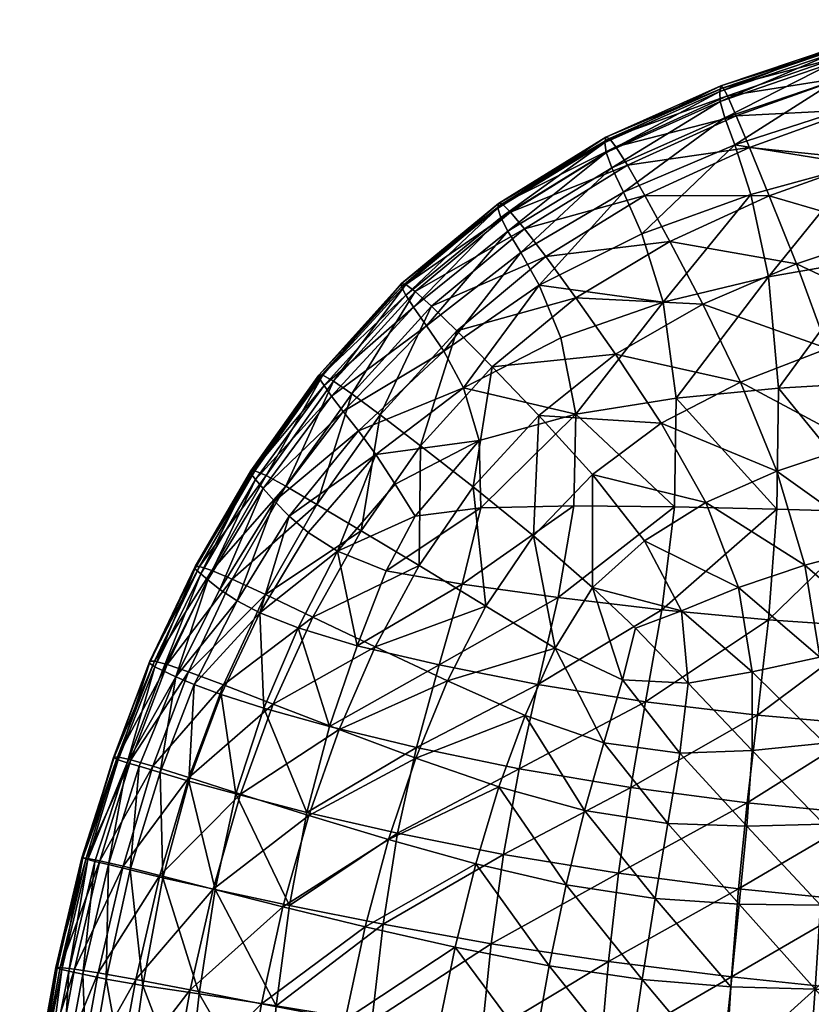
# Model space of a CAD drawing. Header units: inches. Extents: x -51.7 to 3.5, y -12.5 to 12.3.
# Tile 10 of 71: x -51.5 to -46, y 5 to 11.8. Entities that reach past the tile are written whole.
import ezdxf

# ---------------------------------------------------------------- set-up
doc = ezdxf.new("R2010")
doc.units = ezdxf.units.IN
doc.header["$MEASUREMENT"] = 0
doc.layers.add('AFUCH-3-STUP', color=5, linetype='Continuous')

msp = doc.modelspace()

# ---------------------------------------------------------------- meshes
at = {"layer": 'AFUCH-3-STUP'}
mesh = msp.add_polyface(dxfattribs=at)
corners = [(-45.5431, 10.1357, 13.978), (-45.6427, 10.7851, 14.1994), (-44.9312, 10.9358, 14.1837), (-45.7386, 11.1698, 14.4066), (-45.0233, 11.3582, 14.3981), (-46.3928, 10.5784, 14.223), (-46.5033, 10.9225, 14.4236), (-45.7929, 11.3755, 14.6126), (-47.1469, 10.3074, 14.2583), (-47.2726, 10.5949, 14.4496), (-47.3539, 10.7643, 14.6699), (-46.5713, 11.1106, 14.6354), (-47.3945, 10.8695, 14.9352), (-48.0731, 10.3255, 14.7042), (-46.6042, 11.2235, 14.879), (-45.8195, 11.493, 14.8414), (-45.0988, 11.6967, 14.8257), (-47.4027, 10.9387, 15.2252), (-46.6065, 11.2917, 15.1602), (-45.8219, 11.5576, 15.1103), (-45.1023, 11.7569, 15.0858), (-47.395, 10.9766, 15.5334), (-46.5997, 11.3319, 15.469), (-45.8191, 11.5937, 15.41), (-45.1031, 11.7885, 15.3733), (-47.3707, 10.9661, 15.8291), (-48.139, 10.5176, 15.5818), (-46.5841, 11.3169, 15.7858), (-45.8157, 11.5783, 15.736), (-45.1003, 11.7792, 15.6994), (-47.3258, 10.909, 16.0858), (-48.1139, 10.514, 15.862), (-46.5548, 11.2616, 16.0652), (-45.7947, 11.5255, 16.028), (-45.082, 11.7328, 16.0059), (-47.2452, 10.7815, 16.2689), (-48.0557, 10.4579, 16.1003), (-46.4941, 11.124, 16.2566), (-45.7498, 11.3882, 16.2406), (-45.0418, 11.5964, 16.2326), (-47.1255, 10.5712, 16.4154), (-46.4019, 10.9047, 16.4068), (-45.6786, 11.1656, 16.396), (-44.9791, 11.3696, 16.3911), (-46.2644, 10.5693, 16.5464), (-45.5681, 10.8188, 16.5411), (-44.8833, 11.0123, 16.5353)]
mesh.append_faces([[corners[k] for k in face] for face in [(0, 1, 2), (1, 5, 6), (6, 5, 8), (17, 21, 22), (18, 22, 23), (19, 23, 24), (25, 21, 26), (21, 25, 27), (27, 22, 21), (22, 27, 28), (28, 23, 22), (23, 28, 29), (32, 27, 25), (33, 28, 27), (41, 44, 45), (42, 45, 46)]], dxfattribs={"vtx0": -1, "vtx1": -1, "vtx2": -1})
mesh.append_faces([[corners[k] for k in face] for face in [(1, 3, 4), (8, 9, 6), (9, 10, 11), (11, 6, 9), (6, 11, 7), (7, 3, 6), (12, 10, 13), (10, 12, 14), (14, 11, 10), (11, 14, 15), (15, 7, 11), (7, 15, 16), (12, 17, 18), (18, 14, 12), (14, 18, 19), (19, 15, 14), (15, 19, 20), (22, 18, 17), (23, 19, 18), (24, 20, 19), (30, 25, 31), (25, 30, 32), (27, 32, 33), (28, 33, 34), (35, 30, 36), (30, 35, 37), (37, 32, 30), (32, 37, 38), (38, 33, 32), (33, 38, 39), (35, 40, 41), (41, 37, 35), (37, 41, 42), (42, 38, 37), (38, 42, 43), (44, 41, 40), (45, 42, 41)]], dxfattribs={"vtx0": -1, "vtx2": -1})
mesh.append_faces([[corners[k] for k in face] for face in [(6, 3, 1), (4, 3, 7)]], dxfattribs={"vtx1": -1, "vtx2": -1})
mesh = msp.add_polyface(dxfattribs=at)
corners = [(-48.3805, 9.2416, 14.2148), (-47.7063, 9.587, 14.1367), (-47.6036, 9.0583, 13.9946), (-48.517, 9.4947, 14.3497), (-47.8577, 9.9516, 14.2989), (-49.1079, 8.9429, 14.4126), (-48.6364, 9.6705, 14.5161), (-47.9838, 10.1771, 14.4821), (-49.2124, 9.0778, 14.5671), (-47.2726, 10.5949, 14.4496), (-48.7271, 9.7991, 14.7378), (-48.0731, 10.3255, 14.7042), (-49.2934, 9.1836, 14.7803), (-47.3539, 10.7643, 14.6699), (-48.7801, 9.8821, 15.0145), (-48.1218, 10.4199, 14.9795), (-49.3454, 9.2572, 15.0466), (-47.3945, 10.8695, 14.9352), (-48.8105, 9.9406, 15.3157), (-48.1422, 10.4852, 15.279), (-49.3812, 9.3097, 15.3396), (-47.4027, 10.9387, 15.2252), (-48.8092, 9.9637, 15.6146), (-48.139, 10.5176, 15.5818), (-49.3814, 9.33, 15.6311), (-47.395, 10.9766, 15.5334), (-48.7806, 9.9564, 15.8865), (-48.1139, 10.514, 15.862), (-49.3541, 9.3284, 15.8975), (-47.3707, 10.9661, 15.8291), (-48.714, 9.9072, 16.1109), (-48.0557, 10.4579, 16.1003), (-49.2797, 9.2869, 16.1183), (-47.3258, 10.909, 16.0858), (-48.6012, 9.8066, 16.2846), (-47.9588, 10.3422, 16.2777), (-49.153, 9.2009, 16.2903), (-47.2452, 10.7815, 16.2689), (-48.4276, 9.6366, 16.426), (-47.812, 10.1495, 16.4211), (-48.957, 9.0546, 16.4322), (-48.1816, 9.3859, 16.5529), (-47.6042, 9.8645, 16.5564), (-48.6776, 8.8392, 16.5608), (-47.8593, 9.0508, 16.685), (-47.3285, 9.4754, 16.6859)]
mesh.append_faces([[corners[k] for k in face] for face in [(0, 1, 2), (4, 1, 0), (20, 18, 14), (18, 22, 23), (18, 20, 24), (24, 22, 18), (19, 23, 25), (27, 23, 22), (22, 24, 28), (38, 41, 42), (43, 41, 38), (41, 44, 45), (45, 42, 41)]], dxfattribs={"vtx0": -1, "vtx1": -1, "vtx2": -1})
mesh.append_faces([[corners[k] for k in face] for face in [(0, 3, 4), (3, 6, 7), (7, 4, 3), (4, 7, 9), (6, 10, 11), (11, 7, 6), (7, 11, 13), (10, 14, 15), (15, 11, 10), (11, 15, 17), (14, 18, 19), (19, 15, 14), (15, 19, 21), (21, 17, 15), (23, 19, 18), (25, 21, 19), (22, 26, 27), (23, 27, 29), (26, 30, 31), (31, 27, 26), (27, 31, 33), (30, 34, 35), (35, 31, 30), (31, 35, 37), (34, 38, 39), (39, 35, 34), (42, 39, 38)]], dxfattribs={"vtx0": -1, "vtx2": -1})
mesh.append_faces([[corners[k] for k in face] for face in [(5, 3, 0), (8, 6, 3), (6, 8, 12), (12, 10, 6), (10, 12, 16), (16, 14, 10), (14, 16, 20), (28, 26, 22), (26, 28, 32), (32, 30, 26), (30, 32, 36), (36, 34, 30), (34, 36, 40), (40, 38, 34), (38, 40, 43)]], dxfattribs={"vtx1": -1, "vtx2": -1})
mesh = msp.add_polyface(dxfattribs=at)
corners = [(-47.6036, 9.0583, 13.9946), (-47.7063, 9.587, 14.1367), (-46.9999, 9.8343, 14.0724), (-46.9079, 9.1699, 13.9052), (-46.9203, 8.4174, 13.779), (-47.6163, 8.4261, 13.8899), (-46.2699, 10.0105, 14.0205), (-46.2009, 9.2401, 13.8294), (-46.2113, 8.4009, 13.6877), (-45.5431, 10.1357, 13.978), (-45.4962, 9.2807, 13.7679), (-45.503, 8.3814, 13.6059), (-47.8577, 9.9516, 14.2989), (-47.1469, 10.3074, 14.2583), (-46.3928, 10.5784, 14.223), (-45.6427, 10.7851, 14.1994), (-45.6565, 8.8493, 16.9557), (-45.4949, 8.1531, 17.071), (-44.9213, 8.2756, 17.0784), (-46.2121, 8.6652, 16.9479), (-46.0192, 8.0137, 17.0626), (-46.7047, 8.4471, 16.9428), (-45.0577, 9.0033, 16.9598), (-45.2307, 9.7005, 16.8222), (-45.8621, 9.5132, 16.8221), (-46.464, 9.2817, 16.8186), (-47.0117, 8.9959, 16.8169), (-47.4889, 8.6418, 16.813), (-47.129, 8.1823, 16.9272), (-45.4121, 10.3208, 16.6825), (-46.0771, 10.0987, 16.684), (-46.7255, 9.8206, 16.682), (-45.5681, 10.8188, 16.5411), (-46.2644, 10.5693, 16.5464), (-47.2726, 10.5949, 14.4496), (-47.3539, 10.7643, 14.6699), (-47.9838, 10.1771, 14.4821), (-47.9588, 10.3422, 16.2777), (-47.812, 10.1495, 16.4211), (-47.1255, 10.5712, 16.4154), (-47.2452, 10.7815, 16.2689), (-47.6042, 9.8645, 16.5564), (-46.9534, 10.2547, 16.5454), (-47.3285, 9.4754, 16.6859), (-47.8593, 9.0508, 16.685), (-47.8955, 8.2183, 16.8154), (-47.4886, 7.8609, 16.9265), (-47.7257, 7.7901, 13.8283), (-47.0074, 7.7048, 13.7052)]
mesh.append_faces([[corners[k] for k in face] for face in [(0, 1, 2), (2, 3, 0), (0, 3, 4), (4, 5, 0), (3, 2, 6), (6, 7, 3), (3, 7, 8), (8, 4, 3), (7, 6, 9), (9, 10, 7), (7, 10, 11), (11, 8, 7), (2, 1, 12), (2, 13, 14), (14, 6, 2), (6, 14, 15), (15, 9, 6), (16, 17, 18), (17, 16, 19), (19, 20, 17), (20, 19, 21), (22, 23, 24), (24, 16, 22), (16, 24, 25), (25, 19, 16), (19, 25, 26), (26, 21, 19), (21, 26, 27), (27, 28, 21), (23, 29, 30), (30, 24, 23), (24, 30, 31), (31, 25, 24), (29, 32, 33), (33, 30, 29), (38, 41, 42), (39, 42, 33), (41, 43, 31), (31, 42, 41), (42, 31, 30), (30, 33, 42), (44, 27, 26), (26, 43, 44), (43, 26, 25), (25, 31, 43), (27, 45, 46), (46, 28, 27), (47, 5, 4), (48, 4, 8)]], dxfattribs={"vtx0": -1, "vtx1": -1, "vtx2": -1})
mesh.append_faces([[corners[k] for k in face] for face in [(34, 13, 12), (35, 34, 36), (37, 38, 39), (39, 40, 37), (42, 39, 38)]], dxfattribs={"vtx0": -1, "vtx2": -1})
mesh.append_faces([[corners[k] for k in face] for face in [(12, 13, 2)]], dxfattribs={"vtx1": -1, "vtx2": -1})
mesh = msp.add_polyface(dxfattribs=at)
corners = [(-47.6036, 9.0583, 13.9946), (-48.2717, 8.8771, 14.0969), (-48.3805, 9.2416, 14.2148), (-47.6163, 8.4261, 13.8899), (-48.2612, 8.412, 14.0098), (-49.2526, 8.1108, 14.2239), (-48.8541, 8.5754, 14.1903), (-48.7155, 8.354, 14.1052), (-49.4562, 8.2406, 14.342), (-48.9874, 8.7808, 14.2955), (-49.1079, 8.9429, 14.4126), (-48.517, 9.4947, 14.3497), (-49.2124, 9.0778, 14.5671), (-48.1816, 9.3859, 16.5529), (-48.6776, 8.8392, 16.5608), (-48.313, 8.5563, 16.6903), (-47.8593, 9.0508, 16.685), (-47.8955, 8.2183, 16.8154), (-47.4889, 8.6418, 16.813), (-48.9161, 7.9745, 14.0978), (-48.3891, 7.8821, 13.9645), (-48.6873, 8.0125, 16.6963), (-49.0889, 8.2519, 16.569), (-48.957, 9.0546, 16.4322), (-49.3946, 8.4354, 16.4324), (-49.6095, 8.5618, 16.2928), (-49.9806, 7.9188, 16.2959), (-49.153, 9.2009, 16.2903), (-49.7452, 8.634, 16.1218), (-50.1233, 7.9787, 16.1253), (-49.2797, 9.2869, 16.1183), (-49.8245, 8.6677, 15.9018), (-50.2069, 8.0057, 15.9032), (-49.3541, 9.3284, 15.8975), (-49.8528, 8.6668, 15.6353), (-50.2382, 8.0044, 15.6321), (-49.3814, 9.33, 15.6311), (-49.8529, 8.6484, 15.3505), (-50.2395, 7.9884, 15.3532), (-49.3812, 9.3097, 15.3396), (-49.8205, 8.6077, 15.0705), (-50.1986, 7.9537, 15.0914), (-49.3454, 9.2572, 15.0466), (-49.7669, 8.5445, 14.8169), (-50.1509, 7.9126, 14.8477), (-49.2934, 9.1836, 14.7803), (-49.6883, 8.4571, 14.6121), (-50.0661, 7.8471, 14.6415), (-49.5876, 8.3531, 14.4623), (-49.947, 7.7671, 14.4937)]
mesh.append_faces([[corners[k] for k in face] for face in [(0, 1, 2), (0, 3, 4), (4, 1, 0), (5, 6, 7), (5, 8, 9), (9, 6, 5), (1, 6, 9), (9, 2, 1), (1, 4, 7), (7, 6, 1), (2, 9, 10), (13, 14, 15), (15, 16, 13), (16, 15, 17), (17, 18, 16), (19, 7, 4), (20, 4, 3), (21, 15, 14), (14, 22, 21), (22, 14, 23), (31, 34, 35), (36, 34, 31), (34, 37, 38), (38, 35, 34), (34, 36, 39), (39, 37, 34), (37, 40, 41), (41, 38, 37), (37, 39, 42), (42, 40, 37), (40, 42, 45), (9, 8, 48)]], dxfattribs={"vtx0": -1, "vtx1": -1, "vtx2": -1})
mesh.append_faces([[corners[k] for k in face] for face in [(24, 25, 26), (25, 28, 29), (28, 31, 32), (32, 29, 28), (35, 32, 31), (40, 43, 44), (43, 46, 47), (46, 48, 49)]], dxfattribs={"vtx0": -1, "vtx2": -1})
mesh.append_faces([[corners[k] for k in face] for face in [(11, 10, 12), (23, 24, 22), (24, 23, 27), (27, 25, 24), (25, 27, 30), (30, 28, 25), (28, 30, 33), (33, 31, 28), (31, 33, 36), (45, 43, 40), (43, 45, 12), (12, 46, 43), (46, 12, 10), (10, 48, 46), (48, 10, 9)]], dxfattribs={"vtx1": -1, "vtx2": -1})
mesh = msp.add_polyface(dxfattribs=at)
corners = [(-50.7084, 6.6468, 14.8891), (-50.4646, 7.2862, 14.8731), (-50.3708, 7.2425, 14.6673), (-50.516, 7.3119, 15.1047), (-50.0661, 7.8471, 14.6415), (-49.947, 7.7671, 14.4937), (-50.2445, 7.1887, 14.5044), (-50.1509, 7.9126, 14.8477), (-50.4797, 6.5797, 14.5196), (-50.0575, 7.1195, 14.3641), (-50.2822, 6.5208, 14.3647), (-49.7896, 7.6845, 14.3584), (-49.5252, 7.5806, 14.2219), (-49.7612, 7.0259, 14.2173), (-49.4562, 8.2406, 14.342), (-49.2526, 8.1108, 14.2239), (-49.5876, 8.3531, 14.4623), (-49.1158, 7.4569, 14.0788), (-49.3072, 6.8988, 14.0643), (-48.991, 7.4495, 16.7043), (-49.4231, 7.6538, 16.5748), (-49.6967, 7.0519, 16.581), (-49.241, 6.8774, 16.7128), (-49.0889, 8.2519, 16.569), (-49.3946, 8.4354, 16.4324), (-49.7516, 7.8115, 16.4355), (-50.0425, 7.1866, 16.4403), (-50.2814, 6.5459, 16.4463), (-49.9806, 7.9188, 16.2959), (-50.2825, 7.2771, 16.3008), (-50.5302, 6.6235, 16.308), (-50.1233, 7.9787, 16.1253), (-49.6095, 8.5618, 16.2928), (-50.4312, 7.3269, 16.1301), (-50.6838, 6.6669, 16.1371), (-50.2069, 8.0057, 15.9032), (-50.5186, 7.3496, 15.904), (-50.7743, 6.6884, 15.909), (-50.2382, 8.0044, 15.6321), (-50.5521, 7.3497, 15.6244), (-50.797, 6.6872, 15.6208), (-50.2395, 7.9884, 15.3532), (-50.5539, 7.3363, 15.3492), (-50.8025, 6.6844, 15.3454), (-50.1986, 7.9537, 15.0914), (-50.7707, 6.6681, 15.1099), (-49.8205, 8.6077, 15.0705), (-49.7669, 8.5445, 14.8169), (-49.6883, 8.4571, 14.6121)]
mesh.append_faces([[corners[k] for k in face] for face in [(6, 9, 10), (11, 9, 6), (11, 12, 13), (13, 9, 11), (11, 14, 15), (15, 12, 11), (16, 14, 11), (17, 12, 15), (12, 17, 18), (18, 13, 12), (19, 20, 21), (21, 22, 19), (25, 20, 23), (26, 21, 20), (35, 38, 39), (36, 39, 40), (38, 41, 42), (42, 39, 38), (39, 42, 43), (43, 40, 39), (41, 44, 3), (3, 42, 41), (42, 3, 45), (45, 43, 42), (7, 44, 46), (1, 3, 44)]], dxfattribs={"vtx0": -1, "vtx1": -1, "vtx2": -1})
mesh.append_faces([[corners[k] for k in face] for face in [(3, 1, 0), (2, 1, 7), (7, 4, 2), (2, 6, 8), (11, 5, 16), (23, 24, 25), (20, 25, 26), (21, 26, 27), (28, 25, 24), (25, 28, 29), (29, 26, 25), (26, 29, 30), (31, 28, 32), (28, 31, 33), (33, 29, 28), (29, 33, 34), (31, 35, 36), (36, 33, 31), (33, 36, 37), (37, 34, 33), (39, 36, 35), (40, 37, 36), (44, 7, 1), (4, 7, 47), (5, 4, 48)]], dxfattribs={"vtx0": -1, "vtx2": -1})
mesh.append_faces([[corners[k] for k in face] for face in [(0, 1, 2), (2, 4, 5), (5, 6, 2), (6, 5, 11)]], dxfattribs={"vtx1": -1, "vtx2": -1})
mesh = msp.add_polyface(dxfattribs=at)
corners = [(-48.7155, 8.354, 14.1052), (-48.9161, 7.9745, 14.0978), (-49.2526, 8.1108, 14.2239), (-49.1158, 7.4569, 14.0788), (-47.7889, 5.2424, 17.1074), (-47.6697, 5.8033, 17.0902), (-48.2961, 5.9485, 16.9803), (-47.543, 6.3172, 17.0743), (-47.0551, 5.7086, 17.1786), (-48.1355, 6.4804, 16.9647), (-47.4104, 6.7865, 17.0521), (-47.9549, 6.9743, 16.949), (-47.2811, 7.2207, 17.0276), (-47.7465, 7.4402, 16.937), (-47.4886, 7.8609, 16.9265), (-48.8365, 6.1595, 13.9001), (-48.9374, 5.5304, 13.8909), (-49.5841, 5.6606, 14.0474), (-48.1046, 6.0137, 13.7507), (-48.1898, 5.3956, 13.7417), (-47.3087, 5.8829, 13.6171), (-49.4651, 6.3044, 14.0555), (-49.3072, 6.8988, 14.0643), (-48.7067, 6.7531, 13.9131), (-47.9964, 6.6062, 13.7681), (-47.2232, 6.4752, 13.6356), (-48.55, 7.3243, 13.9309), (-47.8664, 7.1899, 13.7907), (-47.1206, 7.0682, 13.6631), (-48.3891, 7.8821, 13.9645), (-47.7257, 7.7901, 13.8283), (-47.0074, 7.7048, 13.7052), (-48.2612, 8.412, 14.0098), (-47.6163, 8.4261, 13.8899), (-48.2252, 7.7319, 16.822), (-48.4905, 7.2144, 16.832), (-47.8955, 8.2183, 16.8154), (-48.7104, 6.6795, 16.8433), (-48.8986, 6.1161, 16.8531), (-49.061, 5.5125, 16.8617), (-48.4383, 5.3716, 16.9893), (-48.6873, 8.0125, 16.6963), (-48.991, 7.4495, 16.7043), (-48.313, 8.5563, 16.6903), (-49.241, 6.8774, 16.7128), (-49.4515, 6.2828, 16.7207), (-49.6297, 5.6506, 16.7277), (-49.0889, 8.2519, 16.569), (-49.4231, 7.6538, 16.5748)]
mesh.append_faces([[corners[k] for k in face] for face in [(0, 1, 2), (2, 1, 3), (4, 5, 6), (7, 5, 8), (5, 7, 9), (9, 6, 5), (7, 10, 11), (11, 9, 7), (10, 12, 13), (13, 11, 10), (14, 13, 12), (15, 16, 17), (16, 15, 18), (18, 19, 16), (19, 18, 20), (21, 22, 23), (23, 15, 21), (15, 23, 24), (24, 18, 15), (18, 24, 25), (25, 20, 18), (22, 3, 26), (26, 23, 22), (23, 26, 27), (27, 24, 23), (24, 27, 28), (28, 25, 24), (3, 1, 29), (29, 26, 3), (26, 29, 30), (30, 27, 26), (27, 30, 31), (32, 29, 1), (33, 30, 29), (13, 34, 35), (35, 11, 13), (13, 14, 36), (36, 34, 13), (11, 35, 37), (37, 9, 11), (9, 37, 38), (38, 6, 9), (6, 38, 39), (39, 40, 6), (34, 41, 42), (42, 35, 34), (34, 36, 43), (43, 41, 34), (35, 42, 44), (44, 37, 35), (37, 44, 45), (45, 38, 37), (46, 39, 38), (41, 47, 48), (48, 42, 41)]], dxfattribs={"vtx0": -1, "vtx1": -1, "vtx2": -1})
mesh = msp.add_polyface(dxfattribs=at)
corners = [(-45.3486, 5.6743, 17.2838), (-45.3396, 6.2545, 17.2498), (-45.8876, 6.2237, 17.2366), (-45.9111, 5.6631, 17.2663), (-46.4207, 6.208, 17.2079), (-46.4724, 5.6692, 17.2309), (-46.9659, 6.2276, 17.1582), (-47.0551, 5.7086, 17.1786), (-47.543, 6.3172, 17.0743), (-45.3508, 6.844, 17.2092), (-45.8828, 6.7837, 17.2014), (-46.3833, 6.7316, 17.1751), (-46.8827, 6.7137, 17.1297), (-47.4104, 6.7865, 17.0521), (-45.3957, 7.475, 17.1625), (-45.9149, 7.3769, 17.1511), (-46.3832, 7.2766, 17.1261), (-46.8266, 7.198, 17.0903), (-47.2811, 7.2207, 17.0276), (-45.4949, 8.1531, 17.071), (-46.0192, 8.0137, 17.0626), (-46.4771, 7.86, 17.0478), (-46.873, 7.6995, 17.0249), (-47.1913, 7.5777, 17.0032), (-47.4886, 7.8609, 16.9265), (-46.7047, 8.4471, 16.9428), (-47.129, 8.1823, 16.9272), (-47.378, 5.2732, 13.6047), (-47.3087, 5.8829, 13.6171), (-46.4771, 5.7747, 13.4947), (-47.2232, 6.4752, 13.6356), (-46.4172, 6.3701, 13.5219), (-45.5956, 6.2927, 13.4132), (-45.624, 5.6893, 13.3876), (-47.1206, 7.0682, 13.6631), (-46.3467, 6.9757, 13.5496), (-45.5625, 6.9076, 13.451), (-47.0074, 7.7048, 13.7052), (-47.8664, 7.1899, 13.7907), (-46.2705, 7.6368, 13.5989), (-45.5294, 7.5846, 13.5051), (-46.9203, 8.4174, 13.779), (-47.7257, 7.7901, 13.8283), (-46.2113, 8.4009, 13.6877), (-45.503, 8.3814, 13.6059)]
mesh.append_faces([[corners[k] for k in face] for face in [(0, 1, 2), (2, 3, 0), (3, 2, 4), (4, 5, 3), (5, 4, 6), (6, 7, 5), (7, 6, 8), (1, 9, 10), (10, 2, 1), (2, 10, 11), (11, 4, 2), (4, 11, 12), (12, 6, 4), (6, 12, 13), (13, 8, 6), (9, 14, 15), (15, 10, 9), (10, 15, 16), (16, 11, 10), (11, 16, 17), (17, 12, 11), (12, 17, 18), (18, 13, 12), (14, 19, 20), (20, 15, 14), (15, 20, 21), (21, 16, 15), (16, 21, 22), (22, 17, 16), (17, 22, 23), (23, 18, 17), (18, 23, 24), (25, 21, 20), (21, 25, 26), (26, 22, 21), (22, 26, 24), (24, 23, 22), (27, 28, 29), (28, 30, 31), (31, 29, 28), (29, 31, 32), (32, 33, 29), (30, 34, 35), (35, 31, 30), (31, 35, 36), (36, 32, 31), (37, 34, 38), (34, 37, 39), (39, 35, 34), (35, 39, 40), (40, 36, 35), (41, 37, 42), (43, 39, 37), (39, 43, 44), (44, 40, 39)]], dxfattribs={"vtx0": -1, "vtx1": -1, "vtx2": -1})
mesh = msp.add_polyface(dxfattribs=at)
corners = [(-51.2019, 5.2319, 15.6282), (-51.0219, 5.9907, 15.6244), (-51.0155, 5.9886, 15.3414), (-50.9911, 5.9867, 15.918), (-50.8025, 6.6844, 15.3454), (-50.7707, 6.6681, 15.1099), (-50.9804, 5.9777, 15.1053), (-50.797, 6.6872, 15.6208), (-51.1611, 5.2176, 15.1009), (-50.9326, 5.9651, 14.8861), (-51.112, 5.206, 14.8839), (-50.7084, 6.6468, 14.8891), (-50.3708, 7.2425, 14.6673), (-50.6247, 6.6229, 14.6785), (-50.516, 7.3119, 15.1047), (-50.8375, 5.9427, 14.6832), (-51.0142, 5.1842, 14.6851), (-50.4797, 6.5797, 14.5196), (-50.6877, 5.9058, 14.5148), (-50.8531, 5.1505, 14.5175), (-50.2822, 6.5208, 14.3647), (-50.2445, 7.1887, 14.5044), (-50.4613, 5.8508, 14.3618), (-50.6003, 5.1074, 14.3611), (-50.0575, 7.1195, 14.3641), (-49.7612, 7.0259, 14.2173), (-49.9551, 6.4314, 14.2161), (-50.0994, 5.7708, 14.2038), (-49.3072, 6.8988, 14.0643), (-49.4651, 6.3044, 14.0555), (-49.5841, 5.6606, 14.0474), (-48.8365, 6.1595, 13.9001), (-48.8986, 6.1161, 16.8531), (-49.4515, 6.2828, 16.7207), (-49.6297, 5.6506, 16.7277), (-49.241, 6.8774, 16.7128), (-49.6967, 7.0519, 16.581), (-49.9238, 6.4312, 16.5874), (-50.114, 5.7733, 16.5936), (-50.2814, 6.5459, 16.4463), (-50.4816, 5.8682, 16.4548), (-50.6488, 5.1484, 16.461), (-50.5302, 6.6235, 16.308), (-50.0425, 7.1866, 16.4403), (-50.7359, 5.9318, 16.3158), (-50.9077, 5.1947, 16.3215), (-50.6838, 6.6669, 16.1371), (-50.2825, 7.2771, 16.3008), (-50.8961, 5.9681, 16.1463), (-51.0727, 5.2197, 16.1541), (-50.7743, 6.6884, 15.909), (-51.1719, 5.2317, 15.9273)]
mesh.append_faces([[corners[k] for k in face] for face in [(0, 1, 2), (3, 1, 0), (2, 4, 5), (5, 6, 2), (2, 1, 7), (7, 4, 2), (2, 6, 8), (6, 5, 11), (11, 5, 14), (17, 20, 22), (18, 22, 23), (24, 25, 26), (26, 20, 24), (20, 26, 27), (27, 22, 20), (25, 28, 29), (29, 26, 25), (26, 29, 30), (30, 27, 26), (30, 29, 31), (32, 33, 34), (35, 36, 37), (37, 33, 35), (33, 37, 38), (38, 34, 33), (39, 37, 36), (40, 38, 37), (50, 7, 1)]], dxfattribs={"vtx0": -1, "vtx1": -1, "vtx2": -1})
mesh.append_faces([[corners[k] for k in face] for face in [(6, 9, 10), (11, 13, 15), (15, 9, 11), (9, 15, 16), (17, 13, 12), (13, 17, 18), (18, 15, 13), (15, 18, 19), (20, 17, 21), (22, 18, 17), (37, 39, 40), (38, 40, 41), (42, 39, 43), (39, 42, 44), (44, 40, 39), (40, 44, 45), (46, 42, 47), (42, 46, 48), (48, 44, 42), (44, 48, 49), (46, 50, 3), (3, 48, 46), (48, 3, 51), (1, 3, 50)]], dxfattribs={"vtx0": -1, "vtx2": -1})
mesh.append_faces([[corners[k] for k in face] for face in [(11, 9, 6), (12, 13, 11)]], dxfattribs={"vtx1": -1, "vtx2": -1})
mesh = msp.add_polyface(dxfattribs=at)
corners = [(-51.149, 3.6984, 16.3225), (-51.0452, 4.4415, 16.3247), (-51.2122, 4.4587, 16.1586), (-50.7832, 4.4089, 16.4639), (-51.3123, 3.7139, 16.1573), (-51.3132, 4.467, 15.9322), (-51.3405, 4.4656, 15.6292), (-51.4472, 3.7235, 15.6319), (-51.1719, 5.2317, 15.9273), (-51.2019, 5.2319, 15.6282), (-51.0727, 5.2197, 16.1541), (-51.0155, 5.9886, 15.3414), (-51.1916, 5.2258, 15.3396), (-50.9911, 5.9867, 15.918), (-51.34, 4.4568, 15.3372), (-51.4518, 3.7181, 15.3359), (-51.1611, 5.2176, 15.1009), (-51.3121, 4.4479, 15.0975), (-51.4227, 3.708, 15.0934), (-51.112, 5.206, 14.8839), (-50.9804, 5.9777, 15.1053), (-51.263, 4.4352, 14.8792), (-51.3692, 3.6936, 14.8754), (-51.0142, 5.1842, 14.6851), (-50.9326, 5.9651, 14.8861), (-51.158, 4.4126, 14.6835), (-51.2631, 3.6712, 14.6806), (-50.8531, 5.1505, 14.5175), (-50.8375, 5.9427, 14.6832), (-50.9853, 4.3812, 14.5136), (-51.0768, 3.6403, 14.5176), (-50.6003, 5.1074, 14.3611), (-50.6877, 5.9058, 14.5148), (-50.7074, 4.3456, 14.3565), (-50.7846, 3.6057, 14.3559), (-50.4613, 5.8508, 14.3618), (-50.0994, 5.7708, 14.2038), (-50.209, 5.0487, 14.2031), (-50.2928, 4.3011, 14.2002), (-49.7425, 4.2371, 14.0412), (-49.6759, 4.9649, 14.0437), (-49.6297, 5.6506, 16.7277), (-50.114, 5.7733, 16.5936), (-50.2724, 5.076, 16.5985), (-49.7793, 4.9799, 16.733), (-50.402, 4.3561, 16.6015), (-49.9035, 4.2834, 16.7365), (-50.5062, 3.63, 16.5975), (-50.6488, 5.1484, 16.461), (-50.8877, 3.6714, 16.4618), (-50.9077, 5.1947, 16.3215), (-50.4816, 5.8682, 16.4548), (-50.7359, 5.9318, 16.3158), (-50.8961, 5.9681, 16.1463)]
mesh.append_faces([[corners[k] for k in face] for face in [(5, 6, 7), (9, 6, 5), (11, 12, 9), (9, 12, 14), (14, 6, 9), (6, 14, 15), (16, 12, 11), (12, 16, 17), (17, 14, 12), (14, 17, 18), (19, 16, 20), (21, 17, 16), (27, 31, 33), (29, 33, 34), (35, 36, 37), (37, 31, 35), (31, 37, 38), (38, 33, 31), (39, 38, 37), (40, 37, 36), (41, 42, 43), (43, 44, 41), (44, 43, 45), (45, 46, 44), (46, 45, 47), (48, 43, 42), (3, 45, 43)]], dxfattribs={"vtx0": -1, "vtx1": -1, "vtx2": -1})
mesh.append_faces([[corners[k] for k in face] for face in [(3, 1, 0), (5, 2, 10), (10, 8, 5), (9, 8, 13), (16, 19, 21), (17, 21, 22), (23, 19, 24), (19, 23, 25), (25, 21, 19), (21, 25, 26), (27, 23, 28), (23, 27, 29), (29, 25, 23), (25, 29, 30), (31, 27, 32), (33, 29, 27), (43, 48, 3), (45, 3, 49), (50, 48, 51), (48, 50, 1), (1, 3, 48), (10, 50, 52), (50, 10, 2), (2, 1, 50), (8, 10, 53)]], dxfattribs={"vtx0": -1, "vtx2": -1})
mesh.append_faces([[corners[k] for k in face] for face in [(0, 1, 2), (4, 2, 5), (5, 8, 9)]], dxfattribs={"vtx1": -1, "vtx2": -1})
mesh = msp.add_polyface(dxfattribs=at)
corners = [(-48.1589, 2.6727, 17.1343), (-48.084, 3.3488, 17.1318), (-48.7672, 3.431, 17.0061), (-48.8481, 2.7409, 17.0075), (-47.3927, 3.2759, 17.2248), (-47.9969, 4.0074, 17.1276), (-48.6721, 4.1042, 17.0015), (-47.8974, 4.6408, 17.1146), (-47.3177, 3.9239, 17.2191), (-48.5641, 4.7542, 17.0004), (-47.7889, 5.2424, 17.1074), (-47.2334, 4.5497, 17.2082), (-48.4383, 5.3716, 16.9893), (-48.2961, 5.9485, 16.9803), (-49.8218, 2.7938, 14.0463), (-49.7903, 3.5105, 14.042), (-49.107, 3.4449, 13.886), (-49.1278, 2.7405, 13.8898), (-48.3319, 3.3754, 13.7363), (-48.3464, 2.6841, 13.7388), (-47.4934, 3.3051, 13.5933), (-47.5054, 2.626, 13.5949), (-49.7425, 4.2371, 14.0412), (-49.0706, 4.1545, 13.8827), (-48.3038, 4.0659, 13.7329), (-47.4709, 3.9787, 13.5928), (-50.209, 5.0487, 14.2031), (-49.6759, 4.9649, 14.0437), (-49.0139, 4.8575, 13.8862), (-48.2562, 4.7445, 13.7355), (-47.4325, 4.6378, 13.5955), (-50.0994, 5.7708, 14.2038), (-49.5841, 5.6606, 14.0474), (-48.9374, 5.5304, 13.8909), (-48.1898, 5.3956, 13.7417), (-47.378, 5.2732, 13.6047), (-49.061, 5.5125, 16.8617), (-49.1999, 4.8698, 16.8683), (-49.3168, 4.1975, 16.871), (-49.4168, 3.5066, 16.8729), (-49.5017, 2.802, 16.8725), (-49.6297, 5.6506, 16.7277), (-49.7793, 4.9799, 16.733), (-49.9035, 4.2834, 16.7365), (-50.0067, 3.5738, 16.7356), (-50.0939, 2.855, 16.7344)]
mesh.append_faces([[corners[k] for k in face] for face in [(0, 1, 2), (2, 3, 0), (4, 1, 0), (5, 1, 4), (1, 5, 6), (6, 2, 1), (7, 5, 8), (5, 7, 9), (9, 6, 5), (10, 7, 11), (7, 10, 12), (12, 9, 7), (13, 12, 10), (14, 15, 16), (16, 17, 14), (17, 16, 18), (18, 19, 17), (19, 18, 20), (20, 21, 19), (15, 22, 23), (23, 16, 15), (16, 23, 24), (24, 18, 16), (18, 24, 25), (25, 20, 18), (26, 27, 22), (22, 27, 28), (28, 23, 22), (23, 28, 29), (29, 24, 23), (24, 29, 30), (30, 25, 24), (31, 32, 27), (27, 32, 33), (33, 28, 27), (28, 33, 34), (34, 29, 28), (29, 34, 35), (35, 30, 29), (12, 36, 37), (37, 9, 12), (9, 37, 38), (38, 6, 9), (6, 38, 39), (39, 2, 6), (2, 39, 40), (40, 3, 2), (36, 41, 42), (42, 37, 36), (37, 42, 43), (43, 38, 37), (38, 43, 44), (44, 39, 38), (39, 44, 45), (45, 40, 39)]], dxfattribs={"vtx0": -1, "vtx1": -1, "vtx2": -1})
mesh = msp.add_polyface(dxfattribs=at)
corners = [(-47.3927, 3.2759, 17.2248), (-46.7205, 3.2287, 17.2799), (-46.661, 3.8716, 17.2731), (-47.3177, 3.9239, 17.2191), (-46.7758, 2.5733, 17.2861), (-47.9969, 4.0074, 17.1276), (-46.0359, 3.8453, 17.3159), (-45.9901, 4.4725, 17.3017), (-46.5962, 4.4964, 17.2615), (-46.0806, 3.203, 17.3253), (-47.2334, 4.5497, 17.2082), (-47.8974, 4.6408, 17.1146), (-46.5319, 5.098, 17.248), (-47.1454, 5.1474, 17.1979), (-45.9467, 5.08, 17.2843), (-47.7889, 5.2424, 17.1074), (-45.9111, 5.6631, 17.2663), (-46.4724, 5.6692, 17.2309), (-45.3708, 5.0795, 17.3064), (-45.3486, 5.6743, 17.2838), (-45.4, 4.4654, 17.3274), (-47.0551, 5.7086, 17.1786), (-47.6697, 5.8033, 17.0902), (-45.4986, 2.5378, 17.3689), (-45.4645, 3.1904, 17.3583), (-46.1247, 2.5504, 17.3332), (-45.4316, 3.8345, 17.3455), (-47.5054, 2.626, 13.5949), (-47.4934, 3.3051, 13.5933), (-46.611, 3.2304, 13.4672), (-46.6215, 2.5615, 13.4684), (-45.702, 3.1484, 13.3505), (-45.7109, 2.4877, 13.3523), (-44.7969, 3.0636, 13.2494), (-47.4709, 3.9787, 13.5928), (-46.5936, 3.8914, 13.4666), (-45.6895, 3.8021, 13.3537), (-44.7886, 3.7155, 13.2555), (-47.4325, 4.6378, 13.5955), (-46.5652, 4.5384, 13.4717), (-45.6719, 4.4454, 13.3601), (-44.7806, 4.3622, 13.2621), (-47.378, 5.2732, 13.6047), (-46.5257, 5.1664, 13.4842), (-45.6498, 5.0751, 13.3697), (-44.7736, 5.0005, 13.2749), (-47.3087, 5.8829, 13.6171), (-48.1898, 5.3956, 13.7417), (-46.4771, 5.7747, 13.4947), (-45.624, 5.6893, 13.3876), (-44.7711, 5.6258, 13.2899)]
mesh.append_faces([[corners[k] for k in face] for face in [(0, 1, 2), (2, 3, 0), (4, 1, 0), (0, 3, 5), (2, 6, 7), (7, 8, 2), (2, 1, 9), (9, 6, 2), (2, 8, 10), (10, 3, 2), (3, 10, 11), (8, 12, 13), (13, 10, 8), (8, 7, 14), (14, 12, 8), (10, 13, 15), (14, 16, 17), (17, 12, 14), (14, 18, 19), (19, 16, 14), (14, 7, 20), (20, 18, 14), (12, 17, 21), (21, 13, 12), (13, 21, 22), (22, 15, 13), (23, 24, 9), (25, 9, 1), (24, 26, 6), (6, 9, 24), (26, 20, 7), (7, 6, 26), (27, 28, 29), (30, 29, 31), (32, 31, 33), (28, 34, 35), (35, 29, 28), (29, 35, 36), (36, 31, 29), (31, 36, 37), (34, 38, 39), (39, 35, 34), (35, 39, 40), (40, 36, 35), (36, 40, 41), (38, 42, 43), (43, 39, 38), (39, 43, 44), (44, 40, 39), (40, 44, 45), (46, 42, 47), (48, 43, 42), (43, 48, 49), (49, 44, 43), (44, 49, 50)]], dxfattribs={"vtx0": -1, "vtx1": -1, "vtx2": -1})

doc.saveas('drawing.dxf')
